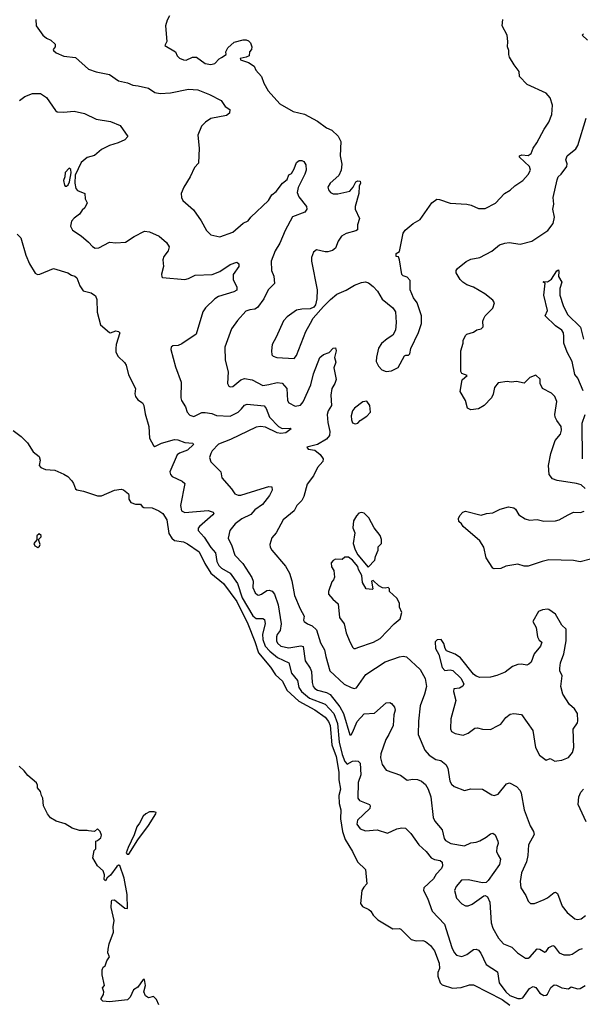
# Model space of a CAD drawing. Extents: x 2220520 to 2384350, y 721165 to 893491.
# Tile 182 of 256: x 2320866 to 2325192, y 817059 to 824633. Entities that reach past the tile are written whole.
import ezdxf

# ---------------------------------------------------------------- set-up
doc = ezdxf.new("R2010")
doc.units = 0

msp = doc.modelspace()

# ---------------------------------------------------------------- linework, layer by layer
at = {"layer": '0CON20XD'}
for points in [[(2322018.3, 824661.7), (2321999.5, 824630.5), (2321988, 824585), (2321997.5, 824465), (2321982.5, 824435), (2322065, 824386.7), (2322077.1, 824355), (2322095, 824337.1), (2322125, 824324.2), (2322145, 824322.5), (2322195, 824343.8), (2322225, 824344), (2322292.5, 824295), (2322335, 824288.8), (2322365, 824296.7), (2322399.2, 824330.8), (2322418.6, 824341.4), (2322452.5, 824365), (2322450, 824385), (2322465, 824417.5), (2322515, 824460), (2322585, 824478.8), (2322608.3, 824478.3), (2322625, 824470), (2322640, 824455), (2322650, 824425), (2322647, 824403), (2322632.5, 824385), (2322630, 824355), (2322606.1, 824343.9), (2322560, 824335), (2322562.5, 824325), (2322625, 824302.9), (2322667.5, 824275), (2322682.5, 824245), (2322726.1, 824196.1), (2322744.1, 824144.1), (2322776.7, 824085), (2322865, 823986.7), (2322967.5, 823927.5), (2323055, 823905.6), (2323155, 823853.5), (2323225, 823801.9), (2323265, 823782.5), (2323315, 823736.2), (2323335.7, 823695), (2323330.8, 823585), (2323342.7, 823522.7), (2323338.6, 823475), (2323318.6, 823435), (2323252.5, 823375), (2323236.2, 823345), (2323240, 823325), (2323255, 823304.2), (2323275, 823292.9), (2323312.3, 823292.3), (2323405, 823314.2), (2323431.2, 823345), (2323450, 823385), (2323465, 823392.5), (2323485, 823390), (2323487.5, 823375), (2323476.7, 823353.3), (2323472.5, 823295), (2323444.4, 823195), (2323445.6, 823175), (2323477.5, 823105), (2323463.8, 823055), (2323462.5, 823017.5), (2323451.7, 823008.3), (2323375, 822988.8), (2323340.9, 822969.1), (2323315, 822930), (2323294.4, 822875.6), (2323271.3, 822858.7), (2323235, 822846.7), (2323215, 822846.7), (2323148.3, 822861.7), (2323124.2, 822845.8), (2323110.8, 822805), (2323110, 822775), (2323153.1, 822555), (2323150, 822485), (2323139.5, 822440.5), (2323127.3, 822422.7), (2323100.5, 822409.5), (2323035, 822406.9), (2322995, 822398.1), (2322921.9, 822348.1), (2322894.3, 822315.7), (2322838.6, 822191.4), (2322808, 822135), (2322800.8, 822085), (2322804.2, 822054.2), (2322815, 822043.8), (2322844.2, 822034.2), (2322975, 822025.8), (2322995, 822048.8), (2323065, 822234), (2323101.5, 822298.5), (2323123.3, 822336.7), (2323203.1, 822426.9), (2323255, 822481.9), (2323305, 822521.8), (2323377.3, 822552.7), (2323439.3, 822590.7), (2323495, 822611.8), (2323525, 822615.6), (2323547.8, 822607.8), (2323585, 822580.8), (2323615.8, 822545), (2323653, 822483), (2323735, 822417.1), (2323755.9, 822385.9), (2323761.2, 822305), (2323755.3, 822244.7), (2323735, 822205.7), (2323691.2, 822178.8), (2323647.5, 822142.5), (2323624.5, 822105.5), (2323608.3, 822038.3), (2323607.5, 822005), (2323625, 821967.5), (2323649.3, 821939.3), (2323685, 821927.5), (2323725, 821933.3), (2323775, 821956.7), (2323825, 822046.7), (2323835, 822053.3), (2323855, 822053.8), (2323865, 822062.5), (2323872.5, 822105), (2323932.4, 822227.6), (2323954.2, 822295), (2323955.7, 822355.7), (2323923.3, 822455), (2323893.9, 822493.9), (2323869.2, 822555), (2323867.7, 822627.7), (2323845, 822652.5), (2323815, 822662.5), (2323804.1, 822674.1), (2323786.7, 822785), (2323778.3, 822808.3), (2323761.7, 822811.7), (2323760, 822835), (2323785, 822850), (2323815, 822990), (2323830, 823015), (2323892.5, 823065), (2323944.2, 823095.8), (2324035.9, 823224.1), (2324072.5, 823252.5), (2324095, 823251.2), (2324175, 823221.2), (2324305, 823214), (2324337, 823207), (2324395, 823181.2), (2324445, 823180), (2324525, 823221.2), (2324594.2, 823295.8), (2324637.9, 823322.1), (2324674.4, 823355.6), (2324735, 823396.2), (2324776.6, 823443.4), (2324792.9, 823475), (2324786.9, 823505), (2324710, 823575), (2324708, 823585), (2324726.5, 823593.5), (2324775, 823589.1), (2324799.2, 823605), (2324812.9, 823645), (2324843.1, 823685), (2324898.9, 823791.1), (2324935.8, 823845), (2324957.1, 823905), (2324962.5, 823975), (2324945, 824032.5), (2324915, 824066.7), (2324767.5, 824135), (2324710, 824195), (2324707.5, 824235), (2324667.5, 824285), (2324632.5, 824345), (2324627.5, 824365), (2324626.7, 824395), (2324617.5, 824425), (2324620, 824465), (2324613, 824513), (2324576.7, 824585), (2324582, 824635)], [(2320990, 824635), (2320993.3, 824585), (2321044.6, 824514.6), (2321072.1, 824492.1), (2321106.1, 824476.1), (2321138.8, 824445), (2321138.8, 824425), (2321123.3, 824405), (2321126.7, 824395), (2321147.3, 824377.3), (2321205, 824352.5), (2321295, 824342), (2321395, 824253.8), (2321453, 824233), (2321555, 824211.4), (2321625, 824162.2), (2321695, 824147.5), (2321735, 824130), (2321775.8, 824124.2), (2321855, 824107.1), (2321905, 824071.9), (2321945.8, 824064.2), (2322025, 824069.6), (2322165, 824098.2), (2322235, 824094.5), (2322325, 824058.6), (2322415, 824010.8), (2322445, 823966.2), (2322481.7, 823941.7), (2322479.2, 823915), (2322456.2, 823895), (2322335, 823872.5), (2322295, 823846), (2322264.2, 823815), (2322235.8, 823745), (2322245.8, 823645), (2322241.4, 823528.6), (2322210, 823495), (2322175.7, 823424.3), (2322126.7, 823345), (2322106.7, 823295), (2322108.8, 823265), (2322121.2, 823241.2), (2322201.7, 823171.7), (2322261.2, 823085), (2322302, 823012), (2322335, 822978), (2322405, 822962.5), (2322505, 822999.2), (2322585, 823067.5), (2322622.5, 823085), (2322642, 823115), (2322778.9, 823241.1), (2322805, 823285.7), (2322837.9, 823312.1), (2322885.8, 823375), (2322921.2, 823405), (2322935, 823440), (2322955, 823450), (2322976.2, 823485), (2322994.2, 823535.8), (2323015, 823548.8), (2323035, 823548.8), (2323051.7, 823541.7), (2323065, 823517.5), (2323068.6, 823475), (2323059.2, 823445), (2323007.2, 823342.8), (2322998.9, 823305), (2323011.1, 823271.1), (2323070.8, 823195), (2323074, 823175), (2323057.5, 823152.5), (2322964.4, 823115.6), (2322908.1, 823011.9), (2322865, 822914), (2322830, 822855), (2322800, 822775), (2322802, 822705), (2322820.6, 822660.6), (2322826, 822605), (2322775.5, 822554.5), (2322742.5, 822485), (2322695, 822418.1), (2322675, 822406.5), (2322635, 822401.9), (2322605, 822390), (2322540.7, 822319.3), (2322494.4, 822255.6), (2322444.2, 822115), (2322446.4, 822013.6), (2322470, 821925), (2322463.8, 821835), (2322475, 821813.3), (2322485, 821808.8), (2322505, 821812), (2322565, 821862.9), (2322595, 821873.3), (2322653.2, 821863.2), (2322735, 821820), (2322782.2, 821827.7)], [(2325231.2, 824475), (2325190, 824515), (2325200, 824525)], [(2320865, 824010.8), (2320905, 824041.2), (2320965, 824066.2), (2321025.9, 824065.9), (2321071.2, 824035), (2321140, 823935), (2321153.3, 823925), (2321202.4, 823922.4), (2321285, 823930), (2321365, 823911.9), (2321455, 823868.6), (2321565, 823850.6), (2321638.3, 823818.3), (2321697.5, 823735), (2321675, 823710), (2321622.5, 823685), (2321555, 823664.4), (2321495.4, 823634.6), (2321442.2, 823587.8), (2321385, 823573.8), (2321339.4, 823535), (2321292.7, 823437.3), (2321290, 823375), (2321298, 823335), (2321310.3, 823320.3), (2321366.7, 823295), (2321370, 823255), (2321383.8, 823225), (2321366.2, 823185), (2321345, 823166.7), (2321325, 823137.5), (2321284.1, 823105.9), (2321265, 823082.5), (2321256.7, 823045), (2321271.2, 823015), (2321339.3, 822969.3), (2321395, 822922.5), (2321425, 822887.5), (2321445, 822875.6), (2321475, 822879.4), (2321555, 822922.5), (2321605, 822917.5), (2321678.8, 822921.2), (2321745, 822966), (2321825, 823005.7), (2321865, 823001.9), (2321937, 822967), (2321995, 822920), (2322013.8, 822885), (2322008, 822855), (2321975, 822812.5), (2321966.2, 822785), (2321971.2, 822735), (2321956.7, 822675), (2321957.5, 822655), (2321965, 822650), (2322135, 822634.5), (2322165, 822641.9), (2322215, 822667.1), (2322345, 822672.9), (2322404.6, 822695.4), (2322485, 822751.1), (2322535, 822766.9), (2322551.2, 822755), (2322552, 822735), (2322507.9, 822672.1), (2322506.7, 822635), (2322535.7, 822575), (2322535, 822553.8), (2322511.3, 822538.7), (2322395, 822504.4), (2322365.8, 822485), (2322293.9, 822416.1), (2322273.1, 822386.9), (2322222, 822215), (2322111.3, 822138.7), (2322085, 822128), (2322042.5, 822125), (2322030, 822115), (2322027.5, 822095), (2322063.6, 821963.6), (2322106.2, 821845), (2322103.8, 821725), (2322108.8, 821705), (2322139.4, 821655), (2322154.3, 821615), (2322175, 821591.4), (2322205, 821580.6), (2322265, 821611.9), (2322292.7, 821612.7), (2322343.6, 821603.6), (2322379.3, 821589.3), (2322485, 821583.6), (2322545, 821615.4), (2322570.5, 821639.5), (2322595, 821666.9), (2322615, 821675.6), (2322745, 821662.2), (2322761.8, 821641.8), (2322787.5, 821575), (2322855, 821504.5), (2322885, 821489.6), (2322945, 821491.2), (2322953.3, 821485), (2322912.5, 821455), (2322875, 821449.5), (2322845, 821455.3), (2322755, 821498.6), (2322716.4, 821503.6), (2322685, 821497.5), (2322487.1, 821402.9), (2322395, 821369.1), (2322345, 821316), (2322335, 821296.7), (2322324, 821265), (2322335, 821232.5), (2322412.5, 821155), (2322419.3, 821109.3), (2322493.3, 821025), (2322520, 820985), (2322544.5, 820974.5), (2322565, 820974.5), (2322723.8, 821025), (2322781.7, 821041.7), (2322805, 821040), (2322807.3, 821015), (2322787.1, 820972.9), (2322732.7, 820905), (2322675, 820861.8), (2322643.1, 820826.9), (2322575, 820793.3), (2322522.9, 820755), (2322482.5, 820705), (2322468, 820645), (2322496.7, 820585), (2322519.4, 820515), (2322581.2, 820451.2), (2322651.1, 820341.1), (2322660, 820315), (2322658.2, 820265), (2322675.4, 820225.4), (2322695, 820208), (2322705, 820207.5), (2322725, 820214.4), (2322765, 820242.1), (2322785, 820245.4), (2322806.8, 820236.8), (2322824.2, 820214.2), (2322852.9, 820132.9), (2322877.5, 819985), (2322867.8, 819935), (2322845.4, 819905), (2322839.2, 819885), (2322839.2, 819855), (2322847.9, 819837.9), (2322875, 819814.7), (2322935, 819800.6), (2323026.4, 819816.4), (2323045, 819811.4), (2323061.4, 819701.4), (2323099.2, 819645), (2323108.9, 819618.9), (2323114.2, 819534.2), (2323122.3, 819505), (2323135, 819487.9), (2323155, 819475.9), (2323225, 819458.8), (2323252.2, 819442.2), (2323327.6, 819347.6), (2323355.7, 819295.7), (2323405, 819133.3), (2323415, 819132.5), (2323425, 819150), (2323460, 819235), (2323515, 819293.3), (2323595, 819300), (2323685, 819378.6), (2323712, 819382), (2323725, 819374.2), (2323747.5, 819345), (2323752.7, 819322.7), (2323742.2, 819285), (2323736.7, 819205), (2323704.7, 819135.3), (2323680.7, 819095), (2323642.9, 818985), (2323640, 818955), (2323652.8, 818902.8), (2323685, 818860), (2323793, 818823), (2323844.4, 818784.4), (2323885, 818791.4), (2323925, 818787.5), (2323954.5, 818774.5), (2323985, 818750), (2324006.7, 818715), (2324027.3, 818655), (2324045.6, 818495), (2324058.3, 818468.3), (2324115, 818402), (2324130.5, 818335), (2324139.8, 818319.8), (2324180, 818295), (2324285, 818278.5), (2324335, 818301.9), (2324375, 818306), (2324405, 818318), (2324453.3, 818345), (2324485, 818371.2), (2324505, 818376.2), (2324522.3, 818362.3), (2324542.5, 818315), (2324544.2, 818295), (2324534.5, 818265.5), (2324532.9, 818235), (2324545.7, 818205.7), (2324562, 818175), (2324555.8, 818135), (2324469.3, 818010.7), (2324452.5, 817997.5), (2324425, 817992.5), (2324315, 818015.6), (2324263.3, 818015), (2324222, 817965), (2324208.8, 817935), (2324223.8, 817875), (2324265, 817832), (2324295, 817818), (2324315, 817816), (2324345, 817828.6), (2324435, 817893.8), (2324445, 817896.2), (2324463.3, 817885), (2324481.2, 817845), (2324490.9, 817685), (2324505, 817643.8), (2324547.4, 817567.4), (2324585, 817525.7), (2324649.7, 817499.7), (2324693.8, 817455), (2324754.3, 817414.3), (2324775, 817414), (2324788.3, 817421.7), (2324844.1, 817485.9), (2324865, 817484), (2324905, 817460.8), (2324915, 817466), (2324935, 817495.7), (2324965, 817512.5), (2324975, 817507.5), (2325015, 817455.6), (2325049.7, 817440.3), (2325095, 817439.2), (2325115, 817446), (2325168.5, 817481.5), (2325192.6, 817487.4)], [(2325215, 821027.5), (2325183.8, 821055), (2325146.4, 821066.4), (2324998.3, 821088.3), (2324962.5, 821102.5), (2324936.2, 821135), (2324930.8, 821205), (2324949.4, 821295), (2324983, 821397), (2325024.4, 821445.6), (2325033.1, 821475), (2325028.6, 821505), (2324995, 821548.8), (2324984.3, 821575), (2324981.9, 821595), (2324997.1, 821695), (2324980, 821735), (2324955, 821761.2), (2324886.1, 821796.1), (2324866.7, 821835), (2324867, 821867), (2324835, 821897.5), (2324789.3, 821880.7), (2324745, 821836.7), (2324685, 821848.8), (2324645, 821843.8), (2324615, 821851.2), (2324545, 821838.8), (2324516.1, 821803.9), (2324506.2, 821753.8), (2324492.5, 821725), (2324437.5, 821665), (2324395, 821640), (2324335, 821632.5), (2324310, 821645), (2324292.5, 821705), (2324253.6, 821773.6), (2324268.3, 821861.7), (2324306.7, 821895), (2324265, 821912.5), (2324257, 821927), (2324258.8, 822085), (2324276.1, 822143.9), (2324276.2, 822165), (2324293.8, 822205), (2324305, 822213.3), (2324355, 822230), (2324382, 822248), (2324415, 822254), (2324430.5, 822269.5), (2324427.5, 822315), (2324434.2, 822335), (2324445.5, 822354.5), (2324503.3, 822415), (2324516.7, 822455), (2324505, 822476), (2324442, 822525), (2324355, 822575.8), (2324305, 822594.4), (2324272.5, 822615), (2324252.5, 822635), (2324221.4, 822685), (2324222.9, 822705), (2324231.7, 822718.3), (2324297.9, 822772.1), (2324335, 822791.4), (2324405, 822804.2), (2324495, 822852), (2324555, 822900), (2324597.5, 822915), (2324628.3, 822918.3), (2324715, 822905.6), (2324805, 822928.9), (2324927.4, 823012.6), (2324968.6, 823065), (2324977.5, 823115), (2324966.5, 823175), (2324972.2, 823215), (2324967.3, 823265), (2324997.6, 823402.4), (2325006.2, 823423.8), (2325030, 823445), (2325072, 823505), (2325075.8, 823525), (2325066, 823555), (2325076, 823585), (2325141.2, 823638.8), (2325158.8, 823665), (2325222.3, 823875)], [(2321225, 823353.3), (2321237.3, 823362.7), (2321248.8, 823385), (2321261.2, 823455), (2321260, 823480), (2321245, 823490), (2321215, 823457.5), (2321213.8, 823425), (2321203.8, 823395), (2321210.5, 823360.5), (2321215, 823353.3), (2321225, 823353.3)], [(2320845, 822984), (2320875, 822956.2), (2320912.3, 822822.3), (2320940, 822755), (2320985, 822682.5), (2321003.6, 822673.6), (2321020, 822675), (2321125, 822720), (2321235.8, 822685.8), (2321265, 822666.7), (2321290.7, 822660.7), (2321305, 822647.5), (2321328.8, 822585), (2321355, 822546.7), (2321415, 822531.2), (2321449.5, 822509.5), (2321459.5, 822479.5), (2321462.7, 822382.7), (2321486.4, 822286.4), (2321555, 822226.7), (2321565, 822223.3), (2321605, 822239.2), (2321625, 822235.7), (2321635.8, 822225), (2321608.8, 822135), (2321605.9, 822104.1), (2321606, 822075), (2321621.7, 822041.7), (2321672, 821995), (2321684, 821975), (2321702.3, 821902.3), (2321755.8, 821795.8), (2321750, 821755), (2321756, 821735), (2321775, 821708), (2321810, 821685), (2321821.2, 821665), (2321831.7, 821601.7), (2321860, 821505), (2321863.9, 821413.9), (2321895, 821357.5), (2321905, 821350), (2321955.6, 821374.4), (2322055, 821403.3), (2322081.3, 821401.3), (2322135, 821380), (2322196, 821376), (2322203.3, 821365), (2322155, 821321.9), (2322095, 821298.5), (2322077.8, 821285), (2322020.5, 821155), (2322025.7, 821135), (2322038.9, 821118.9), (2322115, 821083.1), (2322134.3, 821065), (2322103.1, 820896.9), (2322110, 820855), (2322135, 820841.1), (2322315, 820858.8), (2322353.8, 820845), (2322358, 820835), (2322352, 820825), (2322248.1, 820735), (2322239.1, 820720.9), (2322238.2, 820705), (2322283.7, 820653.7), (2322335, 820573.2), (2322372, 820532), (2322382.4, 820465), (2322395.9, 820435), (2322416.4, 820415), (2322482.9, 820375), (2322541.3, 820295), (2322577.1, 820185), (2322657.7, 820047.7), (2322685, 820026.8), (2322735, 820028.2), (2322749.3, 820019.3), (2322754, 819985), (2322733.4, 819906.6), (2322734.8, 819865), (2322753.2, 819815), (2322789.5, 819775), (2322848.2, 819728.2), (2322936.2, 819685), (2322956.3, 819606.3), (2323001.2, 819551.2), (2323012, 819495), (2323033.1, 819465), (2323095, 819413.8), (2323215, 819367.6), (2323281.3, 819295), (2323309.6, 819219.6), (2323322.6, 819075), (2323345, 818980.4), (2323365, 818928), (2323385, 818906), (2323425, 818929.2), (2323445, 818933), (2323468.3, 818928.3), (2323484.7, 818915), (2323488, 818825), (2323469.6, 818765), (2323464.6, 818644.6), (2323478, 818628), (2323555.6, 818595.6), (2323560.8, 818585), (2323557.1, 818565), (2323462.5, 818475), (2323459.2, 818445), (2323485, 818408), (2323525, 818392.5), (2323615, 818402.5), (2323695, 818376), (2323765, 818408), (2323805, 818415.8), (2323833, 818413), (2323872.4, 818372.4), (2323933.8, 818285), (2323992, 818235), (2324030, 818185), (2324055, 818172.2), (2324100, 818165), (2324113.2, 818153.2), (2324118.1, 818125), (2324108.2, 818105), (2324069.3, 818060.7), (2324048.5, 818025), (2323973.6, 817956.4), (2323970.8, 817935), (2324001.5, 817875), (2324036.5, 817775), (2324132.7, 817675), (2324187.8, 817495), (2324206.7, 817456.7), (2324225, 817438), (2324265, 817427.5), (2324305, 817441.4), (2324355, 817480.6), (2324375, 817484.3), (2324395, 817475.8), (2324412.6, 817452.6), (2324453.5, 817365), (2324539.5, 817309.5), (2324552.2, 817225), (2324604.8, 817155), (2324635, 817128.1), (2324695, 817105.2), (2324717.1, 817102.9), (2324735, 817110), (2324785, 817179.6), (2324815, 817196.7), (2324835, 817187.5), (2324865, 817145.8), (2324895, 817125.8), (2324915, 817129.2), (2324925, 817137.5), (2324950.7, 817189.3), (2324975, 817208.6), (2324993.9, 817206.1), (2325035, 817187.1), (2325085, 817177.5), (2325105.9, 817194.1), (2325155, 817179.4), (2325175, 817180.6), (2325215, 817203.1)], [(2325198.8, 821778.8), (2325156.8, 821875), (2325134.6, 821905), (2325114.4, 822005), (2325075.8, 822075), (2325048.8, 822145), (2325049.3, 822195), (2325046.6, 822225), (2325034.6, 822245), (2324985, 822278.9), (2324906.7, 822355), (2324924.4, 822395.6), (2324896.6, 822513.4), (2324907.5, 822607.5), (2324890, 822615), (2324895, 822620), (2324925, 822617.5), (2324954.1, 822635.9), (2324995, 822700), (2325008.3, 822708.3), (2325012.5, 822695), (2325008.3, 822658.3), (2325033.6, 822613.6), (2325019.2, 822565), (2325019.4, 822515), (2325043.7, 822433.7), (2325077.1, 822365), (2325177.1, 822267.1), (2325200, 822175)], [(2322782.2, 821827.7), (2322845, 821842.3), (2322885, 821836.7), (2322918.8, 821795), (2322925.5, 821705), (2322935, 821686), (2322985, 821661.1), (2323025, 821668.9), (2323045, 821693.1), (2323104.1, 821825), (2323125, 821910), (2323173.8, 822035), (2323203, 822057), (2323245, 822072.5), (2323275, 822107.5), (2323295, 822110), (2323300, 822085), (2323287.5, 822035), (2323297.7, 821997.7), (2323282.5, 821955), (2323298.8, 821865), (2323290, 821835), (2323265.8, 821795), (2323258.9, 821745), (2323262.9, 821665), (2323238.1, 821625), (2323230.6, 821595), (2323234.4, 821535), (2323250.8, 821465), (2323247.1, 821435), (2323225, 821405.8), (2323155, 821366), (2323074.1, 821345.9), (2323085, 821330), (2323135, 821321.2), (2323175, 821289.2), (2323198.6, 821255), (2323197.5, 821235), (2323155, 821188), (2323125, 821124.3), (2323075, 821059.2), (2323050.5, 820965), (2323035.6, 820935), (2322997.5, 820895), (2322976.2, 820855), (2322891.4, 820785), (2322838, 820685), (2322805, 820646.7), (2322790, 820595), (2322792.9, 820575), (2322805, 820553.3), (2322910, 820430), (2322941.1, 820375), (2322957.9, 820317.9), (2322977.9, 820205), (2323021.3, 820101.3), (2323052.9, 820045), (2323048, 820015), (2323052, 820005), (2323080, 819985), (2323115, 819971.6), (2323148.8, 819938.8), (2323179.5, 819839.5), (2323210.5, 819785), (2323219.1, 819735), (2323251.5, 819625), (2323360.7, 819520.7), (2323415, 819495.8), (2323437.7, 819487.7), (2323455, 819492.5), (2323528.6, 819595), (2323675, 819693.8), (2323785, 819733.3), (2323815, 819738.1), (2323840.9, 819730.9), (2323945, 819633.6), (2323983.5, 819565), (2323993.5, 819505), (2323979.1, 819445), (2323946.1, 819355), (2323933.2, 819236.8), (2323930.6, 819135), (2323982.3, 819015), (2324013.6, 818975), (2324065, 818943.6), (2324105, 818934.4), (2324143.8, 818903.8), (2324156.9, 818875), (2324174.5, 818774.5), (2324185, 818753.8), (2324205.8, 818735.8), (2324285, 818704.3), (2324335, 818715.8), (2324425, 818714), (2324495, 818670), (2324515, 818664.2), (2324545, 818675.8), (2324610, 818755), (2324633, 818763), (2324685, 818734.2), (2324712.9, 818705), (2324722.3, 818682.3), (2324744.5, 818555), (2324791.1, 818431.1), (2324817.6, 818387.6), (2324821.1, 818365), (2324778.1, 818285), (2324772.9, 818205), (2324762.3, 818155), (2324725, 818071.2), (2324713.1, 818005), (2324720, 817955), (2324757, 817897), (2324775, 817853.3), (2324794.3, 817834.3), (2324825, 817834.2), (2324897.5, 817865), (2324925, 817878.8), (2324975, 817920), (2324985, 817921.2), (2325001.7, 817911.7), (2325038, 817815), (2325076.2, 817765), (2325135, 817717.5), (2325155, 817711.1), (2325184.4, 817715.6), (2325217.3, 817742.7)], [(2323445, 821523.8), (2323465, 821530), (2323485, 821550), (2323535, 821582.5), (2323562.5, 821615), (2323557.5, 821665), (2323535, 821700), (2323505, 821692.5), (2323441.2, 821645), (2323425, 821623.3), (2323415.7, 821585), (2323416, 821555), (2323425, 821533.3), (2323445, 821523.8)], [(2325192.7, 821255), (2325191.5, 821528.5), (2325214.7, 821595)], [(2320815, 821472.7), (2320878, 821428), (2320925, 821378.6), (2320970, 821310), (2321015, 821274.2), (2321022.7, 821245), (2321014.3, 821205), (2321028.3, 821188.3), (2321062.9, 821172.9), (2321137, 821167), (2321205, 821137.1), (2321235, 821118.2), (2321265.5, 821085), (2321279.6, 821065), (2321294.4, 821025), (2321305, 821015.6), (2321356.9, 821006.9), (2321465, 820970.6), (2321495, 820970), (2321595, 821013.3), (2321645, 821022.9), (2321665, 821017.5), (2321701.2, 820985), (2321706.2, 820975), (2321703.9, 820943.9), (2321719.3, 820919.3), (2321757, 820907), (2321795, 820907.5), (2321808.3, 820888.3), (2321821.2, 820881.2), (2321885, 820877.3), (2321935, 820856), (2321965.3, 820835.3), (2321997.1, 820785), (2322011.8, 820681.8), (2322035.6, 820645), (2322057, 820627), (2322125, 820615.6), (2322155, 820600.8), (2322245, 820540.6), (2322289.2, 820449.2), (2322336.7, 820376.7), (2322432.9, 820295), (2322535, 820157.4), (2322619.2, 819985), (2322675, 819850), (2322701.9, 819761.9), (2322795, 819652.5), (2322833.5, 819593.5), (2322887.1, 819545), (2322919.6, 819475), (2323011.1, 819391.1), (2323134.2, 819324.2), (2323215, 819268.9), (2323240.5, 819235), (2323252.4, 819205), (2323266.7, 819055), (2323298.7, 818965), (2323320.2, 818845), (2323319.2, 818785), (2323332.9, 818715), (2323320.9, 818665), (2323322.2, 818605), (2323333.9, 818555), (2323332.9, 818485), (2323348, 818388), (2323367.4, 818327.4), (2323425.5, 818235), (2323462.9, 818155), (2323523.8, 818095), (2323536.2, 817985), (2323510.9, 817959.1), (2323497.1, 817935), (2323487.5, 817835), (2323500.7, 817810.7), (2323549.3, 817789.3), (2323565.7, 817775), (2323582.5, 817745), (2323618.6, 817708.6), (2323735, 817640.8), (2323785, 817642.5), (2323797.6, 817637.6), (2323875, 817556.7), (2323915, 817548.2), (2323965, 817550.5), (2323985, 817543.3), (2324025, 817511.8), (2324055, 817470.6), (2324090, 817375), (2324094.7, 817335.3), (2324081.8, 817305), (2324080.9, 817275), (2324098.1, 817225), (2324115, 817208.1), (2324195, 817184), (2324260.9, 817189.1), (2324325, 817210), (2324355, 817208.1), (2324575, 817096), (2324635, 817053.6)], [(2325255, 820484.5), (2325175, 820463.8), (2325125, 820472.9), (2324935, 820477.3), (2324884.2, 820464.2), (2324775, 820428.9), (2324745, 820430.6), (2324695, 820446), (2324605, 820428.6), (2324565, 820410.8), (2324515, 820409.2), (2324505, 820414), (2324452.5, 820492.5), (2324435.6, 820575), (2324405, 820624), (2324275, 820733.8), (2324264.1, 820754.1), (2324243, 820773), (2324240, 820795), (2324250, 820820), (2324274.2, 820845.8), (2324295, 820852), (2324415, 820820.8), (2324455.6, 820834.4), (2324505, 820838.5), (2324561.4, 820868.6), (2324625.6, 820885.6), (2324665, 820878.6), (2324677.9, 820867.9), (2324705, 820824.4), (2324752.8, 820792.8), (2324785, 820784.5), (2324845, 820788.8), (2324895, 820774.5), (2324985, 820778.6), (2325015, 820785.8), (2325083.8, 820825), (2325125, 820844), (2325177.3, 820842.7), (2325207, 820853)], [(2323545, 820422.5), (2323597.5, 820475), (2323602.5, 820505), (2323621.7, 820551.7), (2323623, 820577), (2323647, 820603), (2323646.7, 820635), (2323636.7, 820665), (2323591.2, 820725), (2323550.5, 820800.5), (2323515, 820837.5), (2323495, 820842.5), (2323473.9, 820836.1), (2323455, 820817.5), (2323433, 820777), (2323427.5, 820725), (2323443.3, 820685), (2323431.2, 820605), (2323445.8, 820555), (2323465.6, 820515.6), (2323545, 820422.5)], [(2321005, 820573.8), (2321017.7, 820582.3), (2321023.3, 820595), (2321010, 820635), (2321030, 820655), (2321030, 820665), (2321015, 820677.5), (2320998.3, 820661.7), (2320998.3, 820631.7), (2320973.3, 820605), (2320983.3, 820585), (2321005, 820573.8)], [(2323446.7, 819796.7), (2323465, 819803.8), (2323586.7, 819845), (2323637.1, 819872.9), (2323745, 819986), (2323791.2, 820025), (2323803.6, 820073.6), (2323786.7, 820115), (2323786.7, 820145), (2323765, 820182.5), (2323710, 820235), (2323710, 820255), (2323700, 820265), (2323675, 820260), (2323655, 820263.3), (2323628.3, 820278.3), (2323585, 820320), (2323570, 820315), (2323580, 820255), (2323575, 820250), (2323530, 820255), (2323502.5, 820305), (2323497, 820357), (2323470, 820405), (2323466.1, 820426.1), (2323425.9, 820475.9), (2323395, 820497.5), (2323365, 820500), (2323345, 820480), (2323295, 820482.5), (2323275, 820472.5), (2323260, 820455), (2323263.8, 820425), (2323281.2, 820395), (2323286.7, 820345), (2323280, 820325), (2323265, 820310), (2323240, 820235), (2323240, 820215), (2323273.3, 820175), (2323315, 820140), (2323326, 820035), (2323360, 819985), (2323375, 819917.5), (2323405, 819846.7), (2323426.7, 819805), (2323435, 819796.7), (2323446.7, 819796.7)], [(2324980.7, 818930.7), (2324995, 818933.3), (2325035, 818936.7), (2325085, 818958.8), (2325116.2, 818995), (2325126, 819035), (2325121.2, 819175), (2325155, 819223.8), (2325158.8, 819238.8), (2325153.8, 819295), (2325131.2, 819331.2), (2325094.2, 819364.2), (2325043.3, 819445), (2325026.7, 819505), (2325036.2, 819585), (2325020, 819625), (2325018.8, 819645), (2325023.8, 819685), (2325050, 819755), (2325067.5, 819855), (2325066.7, 819945), (2325033.3, 819975), (2324985, 820060), (2324935, 820096.7), (2324925, 820100), (2324887, 820093), (2324855, 820080), (2324812.5, 820005), (2324837, 819957), (2324846.7, 819885), (2324860.7, 819860.7), (2324880, 819845), (2324870, 819815), (2324822.5, 819755), (2324798.3, 819691.7), (2324780, 819675), (2324765, 819667.5), (2324725, 819676.7), (2324695, 819672.5), (2324655, 819657.5), (2324600, 819615), (2324535, 819587.5), (2324485, 819576.7), (2324405, 819572.5), (2324375, 819582.5), (2324355, 819597.5), (2324255, 819723.3), (2324215, 819752.5), (2324148.3, 819778.3), (2324136.7, 819795), (2324127.5, 819835), (2324106.4, 819866.4), (2324075, 819863.3), (2324061.7, 819848.3), (2324064, 819795), (2324088.8, 819748.8), (2324115, 819649.4), (2324135, 819628.1), (2324175, 819632.3), (2324196.7, 819626.7), (2324257, 819567), (2324281.9, 819525), (2324273, 819507), (2324248.8, 819491.2), (2324203.3, 819485), (2324202.5, 819465), (2324220, 819395), (2324181.4, 819255), (2324177.3, 819177.3), (2324187, 819157), (2324215, 819142.5), (2324275, 819130), (2324315, 819146.2), (2324365, 819183.8), (2324385, 819186.7), (2324425, 819176.7), (2324485, 819172.5), (2324545, 819203.3), (2324565.7, 819214.3), (2324604.3, 819265.7), (2324638, 819292), (2324665, 819297.1), (2324725, 819288.8), (2324811.2, 819165), (2324831.2, 819035), (2324863.8, 818975), (2324915, 818937.5), (2324945, 818948.8), (2324980.7, 818930.7)], [(2321395, 818392.5), (2321385, 818397.5), (2321325, 818397.5), (2321270, 818415), (2321215, 818447.5), (2321146.8, 818466.8), (2321103, 818493), (2321078.5, 818525), (2321048.1, 818585), (2321043.9, 818643.9), (2321032.5, 818665), (2321026.7, 818695), (2321003.3, 818725), (2321003.3, 818745), (2320995, 818762.5), (2320928.3, 818818.3), (2320900, 818855), (2320860.5, 818890.5)], [(2325221.7, 818461.7), (2325160, 818595), (2325164.5, 818655), (2325179.8, 818690.2), (2325200.8, 818715)], [(2321693, 818213), (2321705, 818214.7), (2321775.4, 818325), (2321855.3, 818435), (2321913.3, 818525), (2321914.2, 818535), (2321900.6, 818540.6), (2321865, 818539.4), (2321835.5, 818525), (2321814.1, 818505.9), (2321787.7, 818452.3), (2321766.1, 818425), (2321746.5, 818363.5), (2321698.8, 818265), (2321685.4, 818225), (2321693, 818213)], [(2321935.7, 817055), (2321918.8, 817095), (2321895, 817120), (2321855, 817108.8), (2321833.5, 817125), (2321820.4, 817155), (2321833.5, 817205), (2321825, 817250), (2321815, 817251.2), (2321775, 817191.2), (2321739.8, 817170.2), (2321715, 817113.3), (2321695, 817092.5), (2321555, 817078.6), (2321505, 817082.9), (2321493.3, 817095), (2321493.3, 817105), (2321510, 817135), (2321512.5, 817155), (2321502.5, 817185), (2321517.5, 817205), (2321498.8, 817285), (2321498.8, 817325), (2321507.5, 817345), (2321523.6, 817356.4), (2321536.4, 817393.6), (2321556.4, 817423.6), (2321543.8, 817455), (2321546.4, 817483.6), (2321554, 817525), (2321585.8, 817615), (2321584.2, 817655), (2321591.2, 817705), (2321570, 817805), (2321570.7, 817849.3), (2321575, 817860), (2321595, 817862.5), (2321675, 817798.2), (2321694.4, 817795.6), (2321692, 817905), (2321669.1, 818029.1), (2321635, 818128.2), (2321625, 818128.5), (2321611.9, 818118.1), (2321565, 818053.5), (2321537.3, 818032.7), (2321525, 818010), (2321515, 818020), (2321516.7, 818055), (2321507, 818087), (2321463.6, 818123.6), (2321427.5, 818185), (2321438.3, 818241.7), (2321450, 818255), (2321450, 818315), (2321465, 818320), (2321489.3, 818340.7), (2321495, 818360), (2321485, 818387.5), (2321465, 818410), (2321441.7, 818388.3), (2321395, 818392.5)]]:
    msp.add_lwpolyline(points, dxfattribs=at)

doc.saveas('drawing.dxf')
